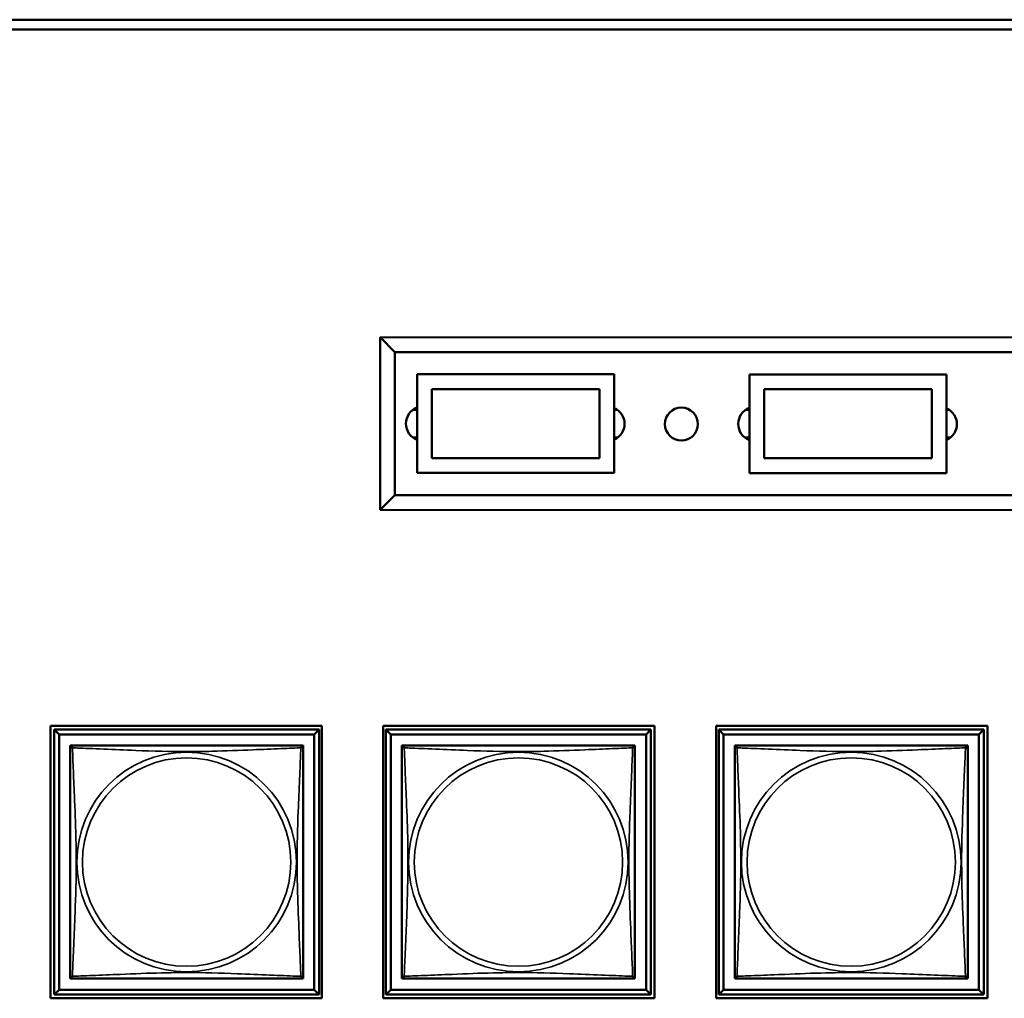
# Model space of a CAD drawing. Header units: inches. Extents: x 1.4 to 53.9, y 1.3 to 58.
# Tile 221 of 227: x 43.9 to 45.9, y 46.5 to 48.4. Entities that reach past the tile are written whole.
import ezdxf

# ---------------------------------------------------------------- set-up
doc = ezdxf.new("R2010")
doc.units = ezdxf.units.IN
doc.header["$MEASUREMENT"] = 0
doc.layers.add('Visible (ANSI)', color=7, linetype='Continuous', lineweight=50)
doc.layers.add('Visible Narrow (ANSI)', color=7, linetype='Continuous', lineweight=35)

msp = doc.modelspace()

# ---------------------------------------------------------------- linework, layer by layer
at = {"layer": 'Visible (ANSI)'}
for p, q in [((42.6543, 48.4415), (49.4822, 48.4415)), ((49.4822, 48.4215), (42.6543, 48.4215)), ((47.2224, 47.7972), (44.6504, 47.7975)), ((44.6504, 47.7975), (44.6504, 47.4475)), ((44.6504, 47.7975), (44.6804, 47.7675)), ((44.6804, 47.7675), (47.1924, 47.7672)), ((44.6804, 47.4775), (44.6804, 47.7675)), ((44.7252, 47.5225), (44.7252, 47.7225)), ((44.7252, 47.7225), (45.1252, 47.7225)), ((45.1252, 47.7225), (45.1252, 47.5225)), ((45.3992, 47.5224), (45.3992, 47.7224)), ((45.3992, 47.7224), (45.7992, 47.7224)), ((45.7992, 47.7224), (45.7992, 47.5224)), ((44.7552, 47.6925), (45.0952, 47.6925)), ((44.7552, 47.5525), (44.7552, 47.6925)), ((44.7552, 47.6925), (45.0952, 47.6925)), ((44.7552, 47.5525), (44.7552, 47.6925)), ((45.0952, 47.6925), (45.0952, 47.5525)), ((45.0952, 47.6925), (45.0952, 47.5525)), ((45.4292, 47.6924), (45.7692, 47.6924)), ((45.4292, 47.5524), (45.4292, 47.6924)), ((45.4292, 47.6924), (45.7692, 47.6924)), ((45.4292, 47.5524), (45.4292, 47.6924)), ((45.7692, 47.6924), (45.7692, 47.5524)), ((45.7692, 47.6924), (45.7692, 47.5524)), ((44.7252, 47.655), (44.7247, 47.655)), ((44.7246, 47.59), (44.7252, 47.59)), ((45.3975, 47.5899), (45.3992, 47.5899)), ((45.7992, 47.5899), (45.8, 47.5899)), ((45.0952, 47.5525), (44.7552, 47.5525)), ((45.0952, 47.5525), (44.7552, 47.5525)), ((45.7692, 47.5524), (45.4292, 47.5524)), ((45.7692, 47.5524), (45.4292, 47.5524)), ((45.1252, 47.5225), (44.7252, 47.5225)), ((45.7992, 47.5224), (45.3992, 47.5224)), ((44.6504, 47.4475), (44.6804, 47.4775)), ((47.1924, 47.4772), (44.6804, 47.4775)), ((44.6504, 47.4475), (47.2224, 47.4472)), ((43.9816, 46.4573), (43.9816, 47.0098)), ((43.9816, 47.0098), (44.5321, 47.0098)), ((43.9891, 47.0023), (44.5265, 47.0023)), ((43.999, 46.9924), (43.9891, 47.0023)), ((43.9891, 46.4649), (43.9891, 47.0023)), ((44.5265, 47.0023), (44.5167, 46.9924)), ((44.5265, 47.0023), (44.5265, 46.4649)), ((44.5321, 47.0098), (44.5321, 46.4573)), ((44.6566, 46.4573), (44.6566, 47.0098)), ((44.6566, 47.0098), (45.2071, 47.0098)), ((44.6621, 47.0023), (45.1995, 47.0023)), ((44.672, 46.9924), (44.6621, 47.0023)), ((44.6621, 46.4649), (44.6621, 47.0023)), ((45.1995, 47.0023), (45.1897, 46.9924)), ((45.1995, 47.0023), (45.1995, 46.4649)), ((45.2071, 47.0098), (45.2071, 46.4573)), ((45.3316, 46.4573), (45.3316, 47.0098)), ((45.3316, 47.0098), (45.8821, 47.0098)), ((45.3371, 47.0023), (45.8745, 47.0023)), ((45.347, 46.9924), (45.3371, 47.0023)), ((45.3371, 46.4649), (45.3371, 47.0023)), ((45.8745, 47.0023), (45.8647, 46.9924)), ((45.8745, 47.0023), (45.8745, 46.4649)), ((45.8821, 47.0098), (45.8821, 46.4573)), ((43.999, 46.9924), (44.5167, 46.9924)), ((43.999, 46.4747), (43.999, 46.9924)), ((44.5167, 46.9924), (44.5167, 46.4747)), ((44.672, 46.9924), (45.1897, 46.9924)), ((44.672, 46.4747), (44.672, 46.9924)), ((45.1897, 46.9924), (45.1897, 46.4747)), ((45.347, 46.9924), (45.8647, 46.9924)), ((45.347, 46.4747), (45.347, 46.9924)), ((45.8647, 46.9924), (45.8647, 46.4747)), ((44.0216, 46.964), (44.0216, 46.9698)), ((44.0216, 46.9698), (44.0274, 46.9698)), ((44.4883, 46.9698), (44.4941, 46.9698)), ((44.4941, 46.9698), (44.4941, 46.9639)), ((44.6946, 46.964), (44.6946, 46.9698)), ((44.6946, 46.9698), (44.7004, 46.9698)), ((45.1613, 46.9698), (45.1671, 46.9698)), ((45.1671, 46.9698), (45.1671, 46.9639)), ((45.3696, 46.964), (45.3696, 46.9698)), ((45.3696, 46.9698), (45.3754, 46.9698)), ((45.8363, 46.9698), (45.8421, 46.9698)), ((45.8421, 46.9698), (45.8421, 46.9639)), ((44.0216, 46.4973), (44.0216, 46.5031)), ((44.0275, 46.4973), (44.0216, 46.4973)), ((44.4941, 46.4973), (44.4881, 46.4973)), ((44.4941, 46.5032), (44.4941, 46.4973)), ((44.6946, 46.4973), (44.6946, 46.5031)), ((44.7005, 46.4973), (44.6946, 46.4973)), ((45.1671, 46.4973), (45.1611, 46.4973)), ((45.1671, 46.5032), (45.1671, 46.4973)), ((45.3696, 46.4973), (45.3696, 46.5031)), ((45.3755, 46.4973), (45.3696, 46.4973)), ((45.8421, 46.4973), (45.8361, 46.4973)), ((45.8421, 46.5032), (45.8421, 46.4973)), ((43.999, 46.4747), (43.9891, 46.4649)), ((44.5167, 46.4747), (43.999, 46.4747)), ((44.5167, 46.4747), (44.5265, 46.4649)), ((44.672, 46.4747), (44.6621, 46.4649)), ((45.1897, 46.4747), (44.672, 46.4747)), ((45.1897, 46.4747), (45.1995, 46.4649)), ((45.347, 46.4747), (45.3371, 46.4649)), ((45.8647, 46.4747), (45.347, 46.4747)), ((45.8647, 46.4747), (45.8745, 46.4649)), ((44.5321, 46.4573), (43.9816, 46.4573)), ((44.5265, 46.4649), (43.9891, 46.4649)), ((45.2071, 46.4573), (44.6566, 46.4573)), ((45.1995, 46.4649), (44.6621, 46.4649)), ((45.8821, 46.4573), (45.3316, 46.4573)), ((45.8745, 46.4649), (45.3371, 46.4649))]:
    msp.add_line(p, q, dxfattribs=at)
msp.add_circle((45.2614, 47.6216), 0.0335, dxfattribs=at)
for centre, radius, start, end in [((44.7376, 47.6225), 0.035, 110.7425, 249.2575), ((45.1111, 47.6221), 0.035, 293.7524, 66.2476), ((45.4116, 47.6219), 0.035, 110.7215, 249.2785), ((45.7851, 47.6215), 0.035, 293.7739, 66.2261), ((44.0275, 46.9639), 0.00591, 90, 180), ((44.4881, 46.9639), 0.00591, 0, 90), ((44.7005, 46.9639), 0.00591, 90, 180), ((45.1611, 46.9639), 0.00591, 0, 90), ((45.3755, 46.9639), 0.00591, 90, 180), ((45.8361, 46.9639), 0.00591, 0, 90), ((44.0275, 46.5032), 0.00591, 180, 270), ((44.4881, 46.5032), 0.00591, 270, 360), ((44.7005, 46.5032), 0.00591, 180, 270), ((45.1611, 46.5032), 0.00591, 270, 360), ((45.3755, 46.5032), 0.00591, 180, 270), ((45.8361, 46.5032), 0.00591, 270, 360)]:
    msp.add_arc(centre, radius, start, end, dxfattribs=at)
for points in [[(44.0216, 46.9639), (44.0216, 46.9633), (44.0216, 46.9606), (44.0216, 46.9562), (44.0216, 46.948), (44.0216, 46.9341), (44.0216, 46.918), (44.0216, 46.9019), (44.0216, 46.8837), (44.0216, 46.865), (44.0216, 46.8387), (44.0216, 46.8114), (44.0216, 46.7843), (44.0216, 46.7674), (44.0216, 46.7505), (44.0216, 46.7336), (44.0216, 46.6997), (44.0216, 46.6659), (44.0216, 46.6321), (44.0216, 46.5901), (44.0216, 46.5462), (44.0216, 46.5207), (44.0216, 46.5106), (44.0216, 46.5042), (44.0216, 46.5032)], [(44.4881, 46.9698), (44.4876, 46.9698), (44.4848, 46.9698), (44.4804, 46.9698), (44.4723, 46.9698), (44.4584, 46.9698), (44.4423, 46.9698), (44.4261, 46.9698), (44.4079, 46.9698), (44.3893, 46.9698), (44.3629, 46.9698), (44.3357, 46.9698), (44.3086, 46.9698), (44.2917, 46.9698), (44.2748, 46.9698), (44.2578, 46.9698), (44.224, 46.9698), (44.1901, 46.9698), (44.1564, 46.9698), (44.1144, 46.9698), (44.0705, 46.9698), (44.0449, 46.9698), (44.0349, 46.9698), (44.0285, 46.9698), (44.0275, 46.9698)], [(44.4941, 46.5032), (44.4941, 46.5038), (44.4941, 46.5065), (44.4941, 46.5109), (44.4941, 46.5191), (44.4941, 46.533), (44.4941, 46.5491), (44.4941, 46.5653), (44.4941, 46.5835), (44.4941, 46.6021), (44.4941, 46.6284), (44.4941, 46.6557), (44.4941, 46.6828), (44.4941, 46.6997), (44.4941, 46.7166), (44.4941, 46.7336), (44.4941, 46.7674), (44.4941, 46.8013), (44.4941, 46.835), (44.4941, 46.877), (44.4941, 46.9209), (44.4941, 46.9464), (44.4941, 46.9565), (44.4941, 46.9629), (44.4941, 46.9639)], [(44.6946, 46.9639), (44.6946, 46.9633), (44.6946, 46.9606), (44.6946, 46.9562), (44.6946, 46.948), (44.6946, 46.9341), (44.6946, 46.918), (44.6946, 46.9019), (44.6946, 46.8837), (44.6946, 46.865), (44.6946, 46.8387), (44.6946, 46.8114), (44.6946, 46.7843), (44.6946, 46.7674), (44.6946, 46.7505), (44.6946, 46.7336), (44.6946, 46.6997), (44.6946, 46.6659), (44.6946, 46.6321), (44.6946, 46.5901), (44.6946, 46.5462), (44.6946, 46.5207), (44.6946, 46.5106), (44.6946, 46.5042), (44.6946, 46.5032)], [(45.1611, 46.9698), (45.1606, 46.9698), (45.1578, 46.9698), (45.1534, 46.9698), (45.1453, 46.9698), (45.1314, 46.9698), (45.1153, 46.9698), (45.0991, 46.9698), (45.0809, 46.9698), (45.0623, 46.9698), (45.0359, 46.9698), (45.0087, 46.9698), (44.9816, 46.9698), (44.9647, 46.9698), (44.9478, 46.9698), (44.9308, 46.9698), (44.897, 46.9698), (44.8631, 46.9698), (44.8294, 46.9698), (44.7874, 46.9698), (44.7435, 46.9698), (44.7179, 46.9698), (44.7079, 46.9698), (44.7015, 46.9698), (44.7005, 46.9698)], [(45.1671, 46.5032), (45.1671, 46.5038), (45.1671, 46.5065), (45.1671, 46.5109), (45.1671, 46.5191), (45.1671, 46.533), (45.1671, 46.5491), (45.1671, 46.5653), (45.1671, 46.5835), (45.1671, 46.6021), (45.1671, 46.6284), (45.1671, 46.6557), (45.1671, 46.6828), (45.1671, 46.6997), (45.1671, 46.7166), (45.1671, 46.7336), (45.1671, 46.7674), (45.1671, 46.8013), (45.1671, 46.835), (45.1671, 46.877), (45.1671, 46.9209), (45.1671, 46.9464), (45.1671, 46.9565), (45.1671, 46.9629), (45.1671, 46.9639)], [(45.3696, 46.9639), (45.3696, 46.9633), (45.3696, 46.9606), (45.3696, 46.9562), (45.3696, 46.948), (45.3696, 46.9341), (45.3696, 46.918), (45.3696, 46.9019), (45.3696, 46.8837), (45.3696, 46.865), (45.3696, 46.8387), (45.3696, 46.8114), (45.3696, 46.7843), (45.3696, 46.7674), (45.3696, 46.7505), (45.3696, 46.7336), (45.3696, 46.6997), (45.3696, 46.6659), (45.3696, 46.6321), (45.3696, 46.5901), (45.3696, 46.5462), (45.3696, 46.5207), (45.3696, 46.5106), (45.3696, 46.5042), (45.3696, 46.5032)], [(45.8361, 46.9698), (45.8356, 46.9698), (45.8328, 46.9698), (45.8284, 46.9698), (45.8203, 46.9698), (45.8064, 46.9698), (45.7903, 46.9698), (45.7741, 46.9698), (45.7559, 46.9698), (45.7373, 46.9698), (45.7109, 46.9698), (45.6837, 46.9698), (45.6566, 46.9698), (45.6397, 46.9698), (45.6228, 46.9698), (45.6058, 46.9698), (45.572, 46.9698), (45.5381, 46.9698), (45.5044, 46.9698), (45.4624, 46.9698), (45.4185, 46.9698), (45.3929, 46.9698), (45.3829, 46.9698), (45.3765, 46.9698), (45.3755, 46.9698)], [(45.8421, 46.5032), (45.8421, 46.5038), (45.8421, 46.5065), (45.8421, 46.5109), (45.8421, 46.5191), (45.8421, 46.533), (45.8421, 46.5491), (45.8421, 46.5653), (45.8421, 46.5835), (45.8421, 46.6021), (45.8421, 46.6284), (45.8421, 46.6557), (45.8421, 46.6828), (45.8421, 46.6997), (45.8421, 46.7166), (45.8421, 46.7336), (45.8421, 46.7674), (45.8421, 46.8013), (45.8421, 46.835), (45.8421, 46.877), (45.8421, 46.9209), (45.8421, 46.9464), (45.8421, 46.9565), (45.8421, 46.9629), (45.8421, 46.9639)], [(44.0275, 46.4973), (44.0281, 46.4973), (44.0308, 46.4973), (44.0352, 46.4973), (44.0433, 46.4973), (44.0573, 46.4973), (44.0734, 46.4973), (44.0895, 46.4973), (44.1077, 46.4973), (44.1264, 46.4973), (44.1527, 46.4973), (44.18, 46.4973), (44.2071, 46.4973), (44.224, 46.4973), (44.2409, 46.4973), (44.2578, 46.4973), (44.2917, 46.4973), (44.3255, 46.4973), (44.3592, 46.4973), (44.4012, 46.4973), (44.4452, 46.4973), (44.4707, 46.4973), (44.4808, 46.4973), (44.4872, 46.4973), (44.4881, 46.4973)], [(44.7005, 46.4973), (44.7011, 46.4973), (44.7038, 46.4973), (44.7082, 46.4973), (44.7163, 46.4973), (44.7303, 46.4973), (44.7464, 46.4973), (44.7625, 46.4973), (44.7807, 46.4973), (44.7994, 46.4973), (44.8257, 46.4973), (44.853, 46.4973), (44.8801, 46.4973), (44.897, 46.4973), (44.9139, 46.4973), (44.9308, 46.4973), (44.9647, 46.4973), (44.9985, 46.4973), (45.0322, 46.4973), (45.0742, 46.4973), (45.1182, 46.4973), (45.1437, 46.4973), (45.1538, 46.4973), (45.1602, 46.4973), (45.1611, 46.4973)], [(45.3755, 46.4973), (45.3761, 46.4973), (45.3788, 46.4973), (45.3832, 46.4973), (45.3913, 46.4973), (45.4053, 46.4973), (45.4214, 46.4973), (45.4375, 46.4973), (45.4557, 46.4973), (45.4744, 46.4973), (45.5007, 46.4973), (45.528, 46.4973), (45.5551, 46.4973), (45.572, 46.4973), (45.5889, 46.4973), (45.6058, 46.4973), (45.6397, 46.4973), (45.6735, 46.4973), (45.7072, 46.4973), (45.7492, 46.4973), (45.7932, 46.4973), (45.8187, 46.4973), (45.8288, 46.4973), (45.8352, 46.4973), (45.8361, 46.4973)]]:
    msp.add_open_spline(points, degree=3, knots=[0.325731, 0.325731, 0.325731, 0.325731, 0.404774, 0.404774, 0.404774, 0.550532, 0.550532, 0.550532, 0.69629, 0.69629, 0.69629, 0.902598, 0.902598, 0.902598, 1.03154, 1.03154, 1.03154, 1.289425, 1.289425, 1.289425, 1.610774, 1.610774, 1.610774, 1.73735, 1.73735, 1.73735, 1.73735], dxfattribs=at)
at = {"layer": 'Visible Narrow (ANSI)'}
for p, q in [((44.716, 47.65), (44.7252, 47.65)), ((45.1252, 47.65), (45.1323, 47.65)), ((45.3906, 47.6499), (45.3992, 47.6499)), ((45.7992, 47.6499), (45.8057, 47.6499)), ((44.7252, 47.595), (44.7159, 47.595)), ((45.1332, 47.595), (45.1252, 47.595)), ((45.3992, 47.5949), (45.3894, 47.5949)), ((45.8078, 47.5949), (45.7992, 47.5949))]:
    msp.add_line(p, q, dxfattribs=at)
for centre, radius in [((44.2578, 46.7336), 0.2227), ((44.9308, 46.7336), 0.2227), ((45.6058, 46.7336), 0.2227), ((44.2578, 46.7336), 0.2113), ((44.9308, 46.7336), 0.2113), ((45.6058, 46.7336), 0.2113)]:
    msp.add_circle(centre, radius, dxfattribs=at)
for points, knots in [([(44.0216, 46.9639), (44.0216, 46.964), (44.0216, 46.9641), (44.0217, 46.9644), (44.0217, 46.9646), (44.0219, 46.9648), (44.0219, 46.9649), (44.0221, 46.9651), (44.0221, 46.9651), (44.0224, 46.9653), (44.0225, 46.9654), (44.0231, 46.9656), (44.0236, 46.9656), (44.0247, 46.9656), (44.0254, 46.9654), (44.0262, 46.9652)], [-0.0844808, -0.0844808, -0.0844808, -0.0844808, -0.06943799, -0.06943799, -0.05587828, -0.05587828, -0.04740346, -0.04740346, -0.04210669, -0.04210669, -0.03151317, -0.03151317, -0.01456352, -0.01456352, 0.00026741, 0.00026741, 0.00026741, 0.00026741]), ([(44.0262, 46.9652), (44.0259, 46.966), (44.0258, 46.9666), (44.0258, 46.9678), (44.0258, 46.9683), (44.026, 46.9688), (44.0261, 46.969), (44.0262, 46.9692), (44.0263, 46.9693), (44.0265, 46.9695), (44.0266, 46.9695), (44.0268, 46.9697), (44.027, 46.9697), (44.0273, 46.9698), (44.0274, 46.9698), (44.0275, 46.9698)], [-0.00026741, -0.00026741, -0.00026741, -0.00026741, 0.01456352, 0.01456352, 0.03151317, 0.03151317, 0.04210669, 0.04210669, 0.04740346, 0.04740346, 0.05587828, 0.05587828, 0.06943799, 0.06943799, 0.0844808, 0.0844808, 0.0844808, 0.0844808]), ([(44.0262, 46.5019), (44.0263, 46.5047), (44.0264, 46.5082), (44.0266, 46.5122), (44.0276, 46.5398), (44.0298, 46.5868), (44.0315, 46.6304), (44.0328, 46.6653), (44.0338, 46.6995), (44.0338, 46.7336), (44.0338, 46.7506), (44.0336, 46.7676), (44.0332, 46.7848), (44.0325, 46.8123), (44.0314, 46.8404), (44.0302, 46.8681), (44.0294, 46.8877), (44.0285, 46.907), (44.0278, 46.9243), (44.0271, 46.9415), (44.0265, 46.9564), (44.0262, 46.9652)], [-1.657319, -1.657319, -1.657319, -1.657319, -1.610774, -1.610774, -1.610774, -1.289425, -1.289425, -1.289425, -1.03154, -1.03154, -1.03154, -0.902598, -0.902598, -0.902598, -0.69629, -0.69629, -0.69629, -0.550532, -0.550532, -0.550532, -0.405761, -0.405761, -0.405761, -0.405761]), ([(44.0262, 46.9652), (44.029, 46.9651), (44.0325, 46.965), (44.0365, 46.9648), (44.0641, 46.9637), (44.1111, 46.9616), (44.1546, 46.9599), (44.1896, 46.9585), (44.2238, 46.9575), (44.2578, 46.9575), (44.2749, 46.9575), (44.2919, 46.9578), (44.3091, 46.9582), (44.3366, 46.9589), (44.3647, 46.96), (44.3924, 46.9612), (44.4119, 46.962), (44.4313, 46.9629), (44.4486, 46.9636), (44.4657, 46.9643), (44.4807, 46.9649), (44.4895, 46.9652)], [-1.657319, -1.657319, -1.657319, -1.657319, -1.610774, -1.610774, -1.610774, -1.289425, -1.289425, -1.289425, -1.03154, -1.03154, -1.03154, -0.902598, -0.902598, -0.902598, -0.69629, -0.69629, -0.69629, -0.550532, -0.550532, -0.550532, -0.405761, -0.405761, -0.405761, -0.405761]), ([(44.4895, 46.9652), (44.4894, 46.9624), (44.4893, 46.9589), (44.4891, 46.9549), (44.488, 46.9273), (44.4859, 46.8803), (44.4842, 46.8367), (44.4828, 46.8018), (44.4818, 46.7676), (44.4818, 46.7336), (44.4818, 46.7165), (44.4821, 46.6995), (44.4825, 46.6823), (44.4832, 46.6548), (44.4843, 46.6267), (44.4855, 46.599), (44.4863, 46.5795), (44.4871, 46.5601), (44.4879, 46.5428), (44.4886, 46.5256), (44.4892, 46.5107), (44.4895, 46.5019)], [-1.657319, -1.657319, -1.657319, -1.657319, -1.610774, -1.610774, -1.610774, -1.289425, -1.289425, -1.289425, -1.03154, -1.03154, -1.03154, -0.902598, -0.902598, -0.902598, -0.69629, -0.69629, -0.69629, -0.550532, -0.550532, -0.550532, -0.405761, -0.405761, -0.405761, -0.405761]), ([(44.4881, 46.9698), (44.4882, 46.9698), (44.4884, 46.9698), (44.4887, 46.9697), (44.4888, 46.9697), (44.4891, 46.9695), (44.4892, 46.9695), (44.4894, 46.9693), (44.4894, 46.9692), (44.4896, 46.969), (44.4897, 46.9688), (44.4899, 46.9683), (44.4899, 46.9678), (44.4898, 46.9666), (44.4897, 46.966), (44.4895, 46.9652)], [-0.0844808, -0.0844808, -0.0844808, -0.0844808, -0.06943799, -0.06943799, -0.05587828, -0.05587828, -0.04740346, -0.04740346, -0.04210669, -0.04210669, -0.03151317, -0.03151317, -0.01456352, -0.01456352, 0.00026741, 0.00026741, 0.00026741, 0.00026741]), ([(44.4895, 46.9652), (44.4903, 46.9654), (44.4909, 46.9656), (44.4921, 46.9656), (44.4925, 46.9656), (44.4931, 46.9654), (44.4933, 46.9653), (44.4935, 46.9651), (44.4936, 46.9651), (44.4937, 46.9649), (44.4938, 46.9648), (44.4939, 46.9646), (44.494, 46.9644), (44.4941, 46.9641), (44.4941, 46.964), (44.4941, 46.9639)], [-0.00026741, -0.00026741, -0.00026741, -0.00026741, 0.01456352, 0.01456352, 0.03151317, 0.03151317, 0.04210669, 0.04210669, 0.04740346, 0.04740346, 0.05587828, 0.05587828, 0.06943799, 0.06943799, 0.0844808, 0.0844808, 0.0844808, 0.0844808]), ([(44.6946, 46.9639), (44.6946, 46.964), (44.6946, 46.9641), (44.6947, 46.9644), (44.6947, 46.9646), (44.6949, 46.9648), (44.6949, 46.9649), (44.6951, 46.9651), (44.6951, 46.9651), (44.6954, 46.9653), (44.6955, 46.9654), (44.6961, 46.9656), (44.6966, 46.9656), (44.6977, 46.9656), (44.6984, 46.9654), (44.6992, 46.9652)], [-0.0844808, -0.0844808, -0.0844808, -0.0844808, -0.06943799, -0.06943799, -0.05587828, -0.05587828, -0.04740346, -0.04740346, -0.04210669, -0.04210669, -0.03151317, -0.03151317, -0.01456352, -0.01456352, 0.00026741, 0.00026741, 0.00026741, 0.00026741]), ([(44.6992, 46.9652), (44.6989, 46.966), (44.6988, 46.9666), (44.6988, 46.9678), (44.6988, 46.9683), (44.699, 46.9688), (44.6991, 46.969), (44.6992, 46.9692), (44.6993, 46.9693), (44.6995, 46.9695), (44.6996, 46.9695), (44.6998, 46.9697), (44.7, 46.9697), (44.7003, 46.9698), (44.7004, 46.9698), (44.7005, 46.9698)], [-0.00026741, -0.00026741, -0.00026741, -0.00026741, 0.01456352, 0.01456352, 0.03151317, 0.03151317, 0.04210669, 0.04210669, 0.04740346, 0.04740346, 0.05587828, 0.05587828, 0.06943799, 0.06943799, 0.0844808, 0.0844808, 0.0844808, 0.0844808]), ([(44.6992, 46.5019), (44.6993, 46.5047), (44.6994, 46.5082), (44.6996, 46.5122), (44.7006, 46.5398), (44.7028, 46.5868), (44.7045, 46.6304), (44.7058, 46.6653), (44.7068, 46.6995), (44.7068, 46.7336), (44.7068, 46.7506), (44.7066, 46.7676), (44.7062, 46.7848), (44.7055, 46.8123), (44.7044, 46.8404), (44.7032, 46.8681), (44.7024, 46.8877), (44.7015, 46.907), (44.7008, 46.9243), (44.7001, 46.9415), (44.6995, 46.9564), (44.6992, 46.9652)], [-1.657319, -1.657319, -1.657319, -1.657319, -1.610774, -1.610774, -1.610774, -1.289425, -1.289425, -1.289425, -1.03154, -1.03154, -1.03154, -0.902598, -0.902598, -0.902598, -0.69629, -0.69629, -0.69629, -0.550532, -0.550532, -0.550532, -0.405761, -0.405761, -0.405761, -0.405761]), ([(44.6992, 46.9652), (44.702, 46.9651), (44.7055, 46.965), (44.7095, 46.9648), (44.7371, 46.9637), (44.7841, 46.9616), (44.8276, 46.9599), (44.8626, 46.9585), (44.8968, 46.9575), (44.9308, 46.9575), (44.9479, 46.9575), (44.9649, 46.9578), (44.9821, 46.9582), (45.0096, 46.9589), (45.0377, 46.96), (45.0654, 46.9612), (45.0849, 46.962), (45.1043, 46.9629), (45.1216, 46.9636), (45.1387, 46.9643), (45.1537, 46.9649), (45.1625, 46.9652)], [-1.657319, -1.657319, -1.657319, -1.657319, -1.610774, -1.610774, -1.610774, -1.289425, -1.289425, -1.289425, -1.03154, -1.03154, -1.03154, -0.902598, -0.902598, -0.902598, -0.69629, -0.69629, -0.69629, -0.550532, -0.550532, -0.550532, -0.405761, -0.405761, -0.405761, -0.405761]), ([(45.1625, 46.9652), (45.1624, 46.9624), (45.1623, 46.9589), (45.1621, 46.9549), (45.161, 46.9273), (45.1589, 46.8803), (45.1572, 46.8367), (45.1558, 46.8018), (45.1548, 46.7676), (45.1548, 46.7336), (45.1548, 46.7165), (45.1551, 46.6995), (45.1555, 46.6823), (45.1562, 46.6548), (45.1573, 46.6267), (45.1585, 46.599), (45.1593, 46.5795), (45.1601, 46.5601), (45.1609, 46.5428), (45.1616, 46.5256), (45.1622, 46.5107), (45.1625, 46.5019)], [-1.657319, -1.657319, -1.657319, -1.657319, -1.610774, -1.610774, -1.610774, -1.289425, -1.289425, -1.289425, -1.03154, -1.03154, -1.03154, -0.902598, -0.902598, -0.902598, -0.69629, -0.69629, -0.69629, -0.550532, -0.550532, -0.550532, -0.405761, -0.405761, -0.405761, -0.405761]), ([(45.1611, 46.9698), (45.1612, 46.9698), (45.1614, 46.9698), (45.1617, 46.9697), (45.1618, 46.9697), (45.1621, 46.9695), (45.1622, 46.9695), (45.1624, 46.9693), (45.1624, 46.9692), (45.1626, 46.969), (45.1627, 46.9688), (45.1629, 46.9683), (45.1629, 46.9678), (45.1628, 46.9666), (45.1627, 46.966), (45.1625, 46.9652)], [-0.0844808, -0.0844808, -0.0844808, -0.0844808, -0.06943799, -0.06943799, -0.05587828, -0.05587828, -0.04740346, -0.04740346, -0.04210669, -0.04210669, -0.03151317, -0.03151317, -0.01456352, -0.01456352, 0.00026741, 0.00026741, 0.00026741, 0.00026741]), ([(45.1625, 46.9652), (45.1633, 46.9654), (45.1639, 46.9656), (45.1651, 46.9656), (45.1655, 46.9656), (45.1661, 46.9654), (45.1663, 46.9653), (45.1665, 46.9651), (45.1666, 46.9651), (45.1667, 46.9649), (45.1668, 46.9648), (45.1669, 46.9646), (45.167, 46.9644), (45.1671, 46.9641), (45.1671, 46.964), (45.1671, 46.9639)], [-0.00026741, -0.00026741, -0.00026741, -0.00026741, 0.01456352, 0.01456352, 0.03151317, 0.03151317, 0.04210669, 0.04210669, 0.04740346, 0.04740346, 0.05587828, 0.05587828, 0.06943799, 0.06943799, 0.0844808, 0.0844808, 0.0844808, 0.0844808]), ([(45.3696, 46.9639), (45.3696, 46.964), (45.3696, 46.9641), (45.3697, 46.9644), (45.3697, 46.9646), (45.3699, 46.9648), (45.3699, 46.9649), (45.3701, 46.9651), (45.3701, 46.9651), (45.3704, 46.9653), (45.3705, 46.9654), (45.3711, 46.9656), (45.3716, 46.9656), (45.3727, 46.9656), (45.3734, 46.9654), (45.3742, 46.9652)], [-0.0844808, -0.0844808, -0.0844808, -0.0844808, -0.06943799, -0.06943799, -0.05587828, -0.05587828, -0.04740346, -0.04740346, -0.04210669, -0.04210669, -0.03151317, -0.03151317, -0.01456352, -0.01456352, 0.00026741, 0.00026741, 0.00026741, 0.00026741]), ([(45.3742, 46.9652), (45.3739, 46.966), (45.3738, 46.9666), (45.3738, 46.9678), (45.3738, 46.9683), (45.374, 46.9688), (45.3741, 46.969), (45.3742, 46.9692), (45.3743, 46.9693), (45.3745, 46.9695), (45.3746, 46.9695), (45.3748, 46.9697), (45.375, 46.9697), (45.3753, 46.9698), (45.3754, 46.9698), (45.3755, 46.9698)], [-0.00026741, -0.00026741, -0.00026741, -0.00026741, 0.01456352, 0.01456352, 0.03151317, 0.03151317, 0.04210669, 0.04210669, 0.04740346, 0.04740346, 0.05587828, 0.05587828, 0.06943799, 0.06943799, 0.0844808, 0.0844808, 0.0844808, 0.0844808]), ([(45.3742, 46.5019), (45.3743, 46.5047), (45.3744, 46.5082), (45.3746, 46.5122), (45.3756, 46.5398), (45.3778, 46.5868), (45.3795, 46.6304), (45.3808, 46.6653), (45.3818, 46.6995), (45.3818, 46.7336), (45.3818, 46.7506), (45.3816, 46.7676), (45.3812, 46.7848), (45.3805, 46.8123), (45.3794, 46.8404), (45.3782, 46.8681), (45.3774, 46.8877), (45.3765, 46.907), (45.3758, 46.9243), (45.3751, 46.9415), (45.3745, 46.9564), (45.3742, 46.9652)], [-1.657319, -1.657319, -1.657319, -1.657319, -1.610774, -1.610774, -1.610774, -1.289425, -1.289425, -1.289425, -1.03154, -1.03154, -1.03154, -0.902598, -0.902598, -0.902598, -0.69629, -0.69629, -0.69629, -0.550532, -0.550532, -0.550532, -0.405761, -0.405761, -0.405761, -0.405761]), ([(45.3742, 46.9652), (45.377, 46.9651), (45.3805, 46.965), (45.3845, 46.9648), (45.4121, 46.9637), (45.4591, 46.9616), (45.5026, 46.9599), (45.5376, 46.9585), (45.5718, 46.9575), (45.6058, 46.9575), (45.6229, 46.9575), (45.6399, 46.9578), (45.6571, 46.9582), (45.6846, 46.9589), (45.7127, 46.96), (45.7404, 46.9612), (45.7599, 46.962), (45.7793, 46.9629), (45.7966, 46.9636), (45.8137, 46.9643), (45.8287, 46.9649), (45.8375, 46.9652)], [-1.657319, -1.657319, -1.657319, -1.657319, -1.610774, -1.610774, -1.610774, -1.289425, -1.289425, -1.289425, -1.03154, -1.03154, -1.03154, -0.902598, -0.902598, -0.902598, -0.69629, -0.69629, -0.69629, -0.550532, -0.550532, -0.550532, -0.405761, -0.405761, -0.405761, -0.405761]), ([(45.8375, 46.9652), (45.8374, 46.9624), (45.8373, 46.9589), (45.8371, 46.9549), (45.836, 46.9273), (45.8339, 46.8803), (45.8322, 46.8367), (45.8308, 46.8018), (45.8298, 46.7676), (45.8298, 46.7336), (45.8298, 46.7165), (45.8301, 46.6995), (45.8305, 46.6823), (45.8312, 46.6548), (45.8323, 46.6267), (45.8335, 46.599), (45.8343, 46.5795), (45.8351, 46.5601), (45.8359, 46.5428), (45.8366, 46.5256), (45.8372, 46.5107), (45.8375, 46.5019)], [-1.657319, -1.657319, -1.657319, -1.657319, -1.610774, -1.610774, -1.610774, -1.289425, -1.289425, -1.289425, -1.03154, -1.03154, -1.03154, -0.902598, -0.902598, -0.902598, -0.69629, -0.69629, -0.69629, -0.550532, -0.550532, -0.550532, -0.405761, -0.405761, -0.405761, -0.405761]), ([(45.8361, 46.9698), (45.8362, 46.9698), (45.8364, 46.9698), (45.8367, 46.9697), (45.8368, 46.9697), (45.8371, 46.9695), (45.8372, 46.9695), (45.8374, 46.9693), (45.8374, 46.9692), (45.8376, 46.969), (45.8377, 46.9688), (45.8379, 46.9683), (45.8379, 46.9678), (45.8378, 46.9666), (45.8377, 46.966), (45.8375, 46.9652)], [-0.0844808, -0.0844808, -0.0844808, -0.0844808, -0.06943799, -0.06943799, -0.05587828, -0.05587828, -0.04740346, -0.04740346, -0.04210669, -0.04210669, -0.03151317, -0.03151317, -0.01456352, -0.01456352, 0.00026741, 0.00026741, 0.00026741, 0.00026741]), ([(45.8375, 46.9652), (45.8383, 46.9654), (45.8389, 46.9656), (45.8401, 46.9656), (45.8405, 46.9656), (45.8411, 46.9654), (45.8413, 46.9653), (45.8415, 46.9651), (45.8416, 46.9651), (45.8417, 46.9649), (45.8418, 46.9648), (45.8419, 46.9646), (45.842, 46.9644), (45.8421, 46.9641), (45.8421, 46.964), (45.8421, 46.9639)], [-0.00026741, -0.00026741, -0.00026741, -0.00026741, 0.01456352, 0.01456352, 0.03151317, 0.03151317, 0.04210669, 0.04210669, 0.04740346, 0.04740346, 0.05587828, 0.05587828, 0.06943799, 0.06943799, 0.0844808, 0.0844808, 0.0844808, 0.0844808]), ([(44.0262, 46.5019), (44.0254, 46.5017), (44.0247, 46.5016), (44.0236, 46.5015), (44.0231, 46.5015), (44.0225, 46.5017), (44.0224, 46.5018), (44.0221, 46.502), (44.0221, 46.502), (44.0219, 46.5022), (44.0219, 46.5023), (44.0217, 46.5025), (44.0217, 46.5027), (44.0216, 46.503), (44.0216, 46.5032), (44.0216, 46.5032)], [-0.00026741, -0.00026741, -0.00026741, -0.00026741, 0.01456352, 0.01456352, 0.03151317, 0.03151317, 0.04210669, 0.04210669, 0.04740346, 0.04740346, 0.05587828, 0.05587828, 0.06943799, 0.06943799, 0.0844808, 0.0844808, 0.0844808, 0.0844808]), ([(44.0275, 46.4973), (44.0274, 46.4973), (44.0273, 46.4973), (44.027, 46.4974), (44.0268, 46.4974), (44.0266, 46.4976), (44.0265, 46.4977), (44.0263, 46.4978), (44.0262, 46.4979), (44.0261, 46.4981), (44.026, 46.4983), (44.0258, 46.4989), (44.0258, 46.4993), (44.0258, 46.5005), (44.0259, 46.5011), (44.0262, 46.5019)], [-0.0844808, -0.0844808, -0.0844808, -0.0844808, -0.06943799, -0.06943799, -0.05587828, -0.05587828, -0.04740346, -0.04740346, -0.04210669, -0.04210669, -0.03151317, -0.03151317, -0.01456352, -0.01456352, 0.00026741, 0.00026741, 0.00026741, 0.00026741]), ([(44.4895, 46.5019), (44.4867, 46.502), (44.4832, 46.5021), (44.4792, 46.5023), (44.4516, 46.5034), (44.4045, 46.5055), (44.361, 46.5072), (44.3261, 46.5086), (44.2919, 46.5096), (44.2578, 46.5096), (44.2408, 46.5096), (44.2237, 46.5093), (44.2066, 46.5089), (44.1791, 46.5082), (44.151, 46.5071), (44.1233, 46.5059), (44.1037, 46.5051), (44.0844, 46.5042), (44.0671, 46.5035), (44.0499, 46.5028), (44.035, 46.5022), (44.0262, 46.5019)], [-1.657319, -1.657319, -1.657319, -1.657319, -1.610774, -1.610774, -1.610774, -1.289425, -1.289425, -1.289425, -1.03154, -1.03154, -1.03154, -0.902598, -0.902598, -0.902598, -0.69629, -0.69629, -0.69629, -0.550532, -0.550532, -0.550532, -0.405761, -0.405761, -0.405761, -0.405761]), ([(44.4895, 46.5019), (44.4897, 46.5011), (44.4898, 46.5005), (44.4899, 46.4993), (44.4899, 46.4989), (44.4897, 46.4983), (44.4896, 46.4981), (44.4894, 46.4979), (44.4894, 46.4978), (44.4892, 46.4977), (44.4891, 46.4976), (44.4888, 46.4974), (44.4887, 46.4974), (44.4884, 46.4973), (44.4882, 46.4973), (44.4881, 46.4973)], [-0.00026741, -0.00026741, -0.00026741, -0.00026741, 0.01456352, 0.01456352, 0.03151317, 0.03151317, 0.04210669, 0.04210669, 0.04740346, 0.04740346, 0.05587828, 0.05587828, 0.06943799, 0.06943799, 0.0844808, 0.0844808, 0.0844808, 0.0844808]), ([(44.4941, 46.5032), (44.4941, 46.5032), (44.4941, 46.503), (44.494, 46.5027), (44.4939, 46.5025), (44.4938, 46.5023), (44.4937, 46.5022), (44.4936, 46.502), (44.4935, 46.502), (44.4933, 46.5018), (44.4931, 46.5017), (44.4925, 46.5015), (44.4921, 46.5015), (44.4909, 46.5016), (44.4903, 46.5017), (44.4895, 46.5019)], [-0.0844808, -0.0844808, -0.0844808, -0.0844808, -0.06943799, -0.06943799, -0.05587828, -0.05587828, -0.04740346, -0.04740346, -0.04210669, -0.04210669, -0.03151317, -0.03151317, -0.01456352, -0.01456352, 0.00026741, 0.00026741, 0.00026741, 0.00026741]), ([(44.6992, 46.5019), (44.6984, 46.5017), (44.6977, 46.5016), (44.6966, 46.5015), (44.6961, 46.5015), (44.6955, 46.5017), (44.6954, 46.5018), (44.6951, 46.502), (44.6951, 46.502), (44.6949, 46.5022), (44.6949, 46.5023), (44.6947, 46.5025), (44.6947, 46.5027), (44.6946, 46.503), (44.6946, 46.5032), (44.6946, 46.5032)], [-0.00026741, -0.00026741, -0.00026741, -0.00026741, 0.01456352, 0.01456352, 0.03151317, 0.03151317, 0.04210669, 0.04210669, 0.04740346, 0.04740346, 0.05587828, 0.05587828, 0.06943799, 0.06943799, 0.0844808, 0.0844808, 0.0844808, 0.0844808]), ([(44.7005, 46.4973), (44.7004, 46.4973), (44.7003, 46.4973), (44.7, 46.4974), (44.6998, 46.4974), (44.6996, 46.4976), (44.6995, 46.4977), (44.6993, 46.4978), (44.6992, 46.4979), (44.6991, 46.4981), (44.699, 46.4983), (44.6988, 46.4989), (44.6988, 46.4993), (44.6988, 46.5005), (44.6989, 46.5011), (44.6992, 46.5019)], [-0.0844808, -0.0844808, -0.0844808, -0.0844808, -0.06943799, -0.06943799, -0.05587828, -0.05587828, -0.04740346, -0.04740346, -0.04210669, -0.04210669, -0.03151317, -0.03151317, -0.01456352, -0.01456352, 0.00026741, 0.00026741, 0.00026741, 0.00026741]), ([(45.1625, 46.5019), (45.1597, 46.502), (45.1562, 46.5021), (45.1522, 46.5023), (45.1246, 46.5034), (45.0775, 46.5055), (45.034, 46.5072), (44.9991, 46.5086), (44.9649, 46.5096), (44.9308, 46.5096), (44.9138, 46.5096), (44.8967, 46.5093), (44.8796, 46.5089), (44.8521, 46.5082), (44.824, 46.5071), (44.7963, 46.5059), (44.7767, 46.5051), (44.7574, 46.5042), (44.7401, 46.5035), (44.7229, 46.5028), (44.708, 46.5022), (44.6992, 46.5019)], [-1.657319, -1.657319, -1.657319, -1.657319, -1.610774, -1.610774, -1.610774, -1.289425, -1.289425, -1.289425, -1.03154, -1.03154, -1.03154, -0.902598, -0.902598, -0.902598, -0.69629, -0.69629, -0.69629, -0.550532, -0.550532, -0.550532, -0.405761, -0.405761, -0.405761, -0.405761]), ([(45.1625, 46.5019), (45.1627, 46.5011), (45.1628, 46.5005), (45.1629, 46.4993), (45.1629, 46.4989), (45.1627, 46.4983), (45.1626, 46.4981), (45.1624, 46.4979), (45.1624, 46.4978), (45.1622, 46.4977), (45.1621, 46.4976), (45.1618, 46.4974), (45.1617, 46.4974), (45.1614, 46.4973), (45.1612, 46.4973), (45.1611, 46.4973)], [-0.00026741, -0.00026741, -0.00026741, -0.00026741, 0.01456352, 0.01456352, 0.03151317, 0.03151317, 0.04210669, 0.04210669, 0.04740346, 0.04740346, 0.05587828, 0.05587828, 0.06943799, 0.06943799, 0.0844808, 0.0844808, 0.0844808, 0.0844808]), ([(45.1671, 46.5032), (45.1671, 46.5032), (45.1671, 46.503), (45.167, 46.5027), (45.1669, 46.5025), (45.1668, 46.5023), (45.1667, 46.5022), (45.1666, 46.502), (45.1665, 46.502), (45.1663, 46.5018), (45.1661, 46.5017), (45.1655, 46.5015), (45.1651, 46.5015), (45.1639, 46.5016), (45.1633, 46.5017), (45.1625, 46.5019)], [-0.0844808, -0.0844808, -0.0844808, -0.0844808, -0.06943799, -0.06943799, -0.05587828, -0.05587828, -0.04740346, -0.04740346, -0.04210669, -0.04210669, -0.03151317, -0.03151317, -0.01456352, -0.01456352, 0.00026741, 0.00026741, 0.00026741, 0.00026741]), ([(45.3742, 46.5019), (45.3734, 46.5017), (45.3727, 46.5016), (45.3716, 46.5015), (45.3711, 46.5015), (45.3705, 46.5017), (45.3704, 46.5018), (45.3701, 46.502), (45.3701, 46.502), (45.3699, 46.5022), (45.3699, 46.5023), (45.3697, 46.5025), (45.3697, 46.5027), (45.3696, 46.503), (45.3696, 46.5032), (45.3696, 46.5032)], [-0.00026741, -0.00026741, -0.00026741, -0.00026741, 0.01456352, 0.01456352, 0.03151317, 0.03151317, 0.04210669, 0.04210669, 0.04740346, 0.04740346, 0.05587828, 0.05587828, 0.06943799, 0.06943799, 0.0844808, 0.0844808, 0.0844808, 0.0844808]), ([(45.3755, 46.4973), (45.3754, 46.4973), (45.3753, 46.4973), (45.375, 46.4974), (45.3748, 46.4974), (45.3746, 46.4976), (45.3745, 46.4977), (45.3743, 46.4978), (45.3742, 46.4979), (45.3741, 46.4981), (45.374, 46.4983), (45.3738, 46.4989), (45.3738, 46.4993), (45.3738, 46.5005), (45.3739, 46.5011), (45.3742, 46.5019)], [-0.0844808, -0.0844808, -0.0844808, -0.0844808, -0.06943799, -0.06943799, -0.05587828, -0.05587828, -0.04740346, -0.04740346, -0.04210669, -0.04210669, -0.03151317, -0.03151317, -0.01456352, -0.01456352, 0.00026741, 0.00026741, 0.00026741, 0.00026741]), ([(45.8375, 46.5019), (45.8347, 46.502), (45.8312, 46.5021), (45.8272, 46.5023), (45.7996, 46.5034), (45.7525, 46.5055), (45.709, 46.5072), (45.6741, 46.5086), (45.6399, 46.5096), (45.6058, 46.5096), (45.5888, 46.5096), (45.5717, 46.5093), (45.5546, 46.5089), (45.5271, 46.5082), (45.499, 46.5071), (45.4713, 46.5059), (45.4517, 46.5051), (45.4324, 46.5042), (45.4151, 46.5035), (45.3979, 46.5028), (45.383, 46.5022), (45.3742, 46.5019)], [-1.657319, -1.657319, -1.657319, -1.657319, -1.610774, -1.610774, -1.610774, -1.289425, -1.289425, -1.289425, -1.03154, -1.03154, -1.03154, -0.902598, -0.902598, -0.902598, -0.69629, -0.69629, -0.69629, -0.550532, -0.550532, -0.550532, -0.405761, -0.405761, -0.405761, -0.405761]), ([(45.8375, 46.5019), (45.8377, 46.5011), (45.8378, 46.5005), (45.8379, 46.4993), (45.8379, 46.4989), (45.8377, 46.4983), (45.8376, 46.4981), (45.8374, 46.4979), (45.8374, 46.4978), (45.8372, 46.4977), (45.8371, 46.4976), (45.8368, 46.4974), (45.8367, 46.4974), (45.8364, 46.4973), (45.8362, 46.4973), (45.8361, 46.4973)], [-0.00026741, -0.00026741, -0.00026741, -0.00026741, 0.01456352, 0.01456352, 0.03151317, 0.03151317, 0.04210669, 0.04210669, 0.04740346, 0.04740346, 0.05587828, 0.05587828, 0.06943799, 0.06943799, 0.0844808, 0.0844808, 0.0844808, 0.0844808]), ([(45.8421, 46.5032), (45.8421, 46.5032), (45.8421, 46.503), (45.842, 46.5027), (45.8419, 46.5025), (45.8418, 46.5023), (45.8417, 46.5022), (45.8416, 46.502), (45.8415, 46.502), (45.8413, 46.5018), (45.8411, 46.5017), (45.8405, 46.5015), (45.8401, 46.5015), (45.8389, 46.5016), (45.8383, 46.5017), (45.8375, 46.5019)], [-0.0844808, -0.0844808, -0.0844808, -0.0844808, -0.06943799, -0.06943799, -0.05587828, -0.05587828, -0.04740346, -0.04740346, -0.04210669, -0.04210669, -0.03151317, -0.03151317, -0.01456352, -0.01456352, 0.00026741, 0.00026741, 0.00026741, 0.00026741])]:
    msp.add_open_spline(points, degree=3, knots=knots, dxfattribs=at)

doc.saveas('drawing.dxf')
